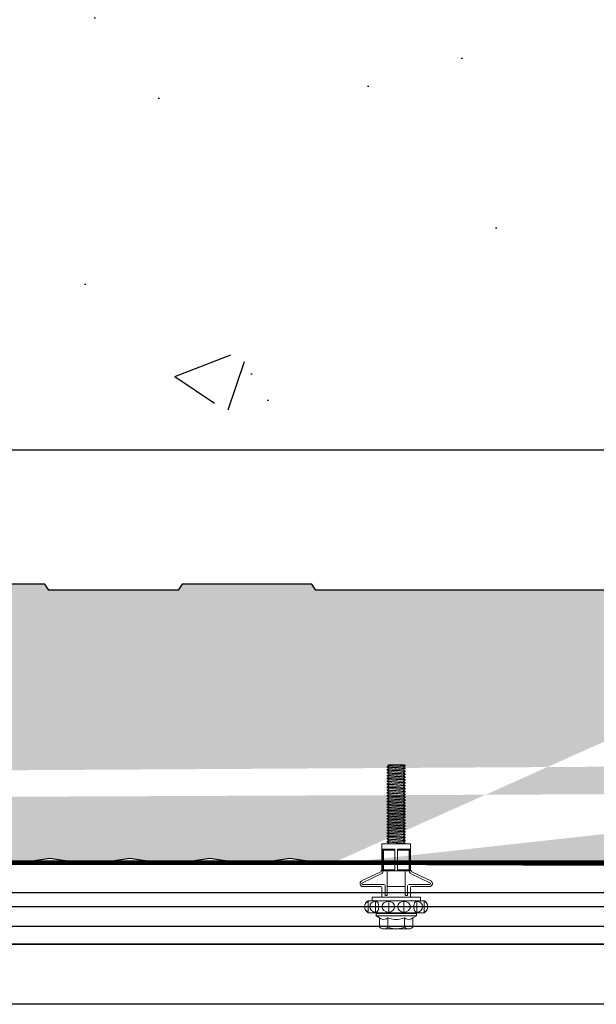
# Model space of a CAD drawing. Header units: millimetres. Extents: x -312551 to 250764, y -35891 to 59426.
# Tile 58 of 256: x -235529 to -235385, y 5856 to 6102. Entities that reach past the tile are written whole.
import ezdxf

# ---------------------------------------------------------------- set-up
doc = ezdxf.new("R2010")
doc.units = ezdxf.units.MM
doc.header["$LTSCALE"] = 2.5
doc.linetypes.add('HIDDEN', pattern=[0.375, 0.25, -0.125])
doc.layers.add('Rails', color=1, linetype='Continuous')

# ---------------------------------------------------------------- blocks, each defined once
blk = doc.blocks.new('KP Tile fastener')
at = {"layer": 'Rails', "color": 7, "linetype": 'Continuous', "lineweight": 0}
for p, q in [((-3.24, 7.64), (-3.59, 7.37)), ((-3.18, 7.63), (-3.5, 7.37)), ((-2.83, 7.81), (-3.24, 7.64)), ((-2.8, 7.8), (-3.18, 7.63)), ((-2.39, 7.87), (-2.83, 7.81)), ((-2.39, 7.86), (-2.8, 7.8)), ((-1.94, 7.82), (-2.39, 7.87)), ((-1.97, 7.8), (-2.39, 7.86)), ((-1.59, 7.63), (-1.97, 7.8)), ((-1.53, 7.65), (-1.94, 7.82)), ((-1.27, 7.37), (-1.59, 7.63)), ((-1.18, 7.38), (-1.53, 7.65)), ((2.63, 3.85), (2.63, 8.3)), ((3.13, 3.04), (3.13, 8.33)), ((5.95, 3.6), (3.61, 8.44)), ((6.37, 3.87), (4.05, 8.63)), ((-5.19, 4.16), (-4.68, 5.04)), ((-4.68, 0), (-4.68, 5.04)), ((-4.68, 5.04), (-4.05, 5.04)), ((-4.05, 0), (-4.05, 5.04)), ((-3.59, 7.37), (-3.87, 7.02)), ((-3.87, 0), (-3.87, 7.02)), ((-3.5, 7.37), (-3.73, 7.02)), ((-3.73, 7.02), (-1.04, 7.02)), ((-3.63, 5.7), (-3.73, 5.14)), ((-3.73, 5.14), (-1.04, 5.14)), ((-3.73, 5.14), (-3.63, 4.82)), ((-3.34, 6.17), (-3.63, 5.7)), ((-2.9, 6.49), (-3.34, 6.17)), ((-2.39, 6.6), (-2.9, 6.49)), ((-1.87, 6.49), (-2.39, 6.6)), ((-1.43, 6.17), (-1.87, 6.49)), ((-1.14, 5.7), (-1.43, 6.17)), ((-1.04, 7.02), (-1.27, 7.37)), ((-0.9, 7.02), (-1.18, 7.38)), ((-1.04, 5.14), (-1.14, 5.7)), ((-1.14, 4.82), (-1.04, 5.14)), ((-0.9, 0), (-0.9, 7.02)), ((-0.9, 6.03), (0, 6.03)), ((0, 0), (0, 6.03)), ((0, 0), (0, 6.03)), ((-7.87, 3.5), (-7.92, 3.12)), ((-7.92, 0), (-7.92, 3.12)), ((-7.92, 3.12), (-7.87, 2.73)), ((-7.71, 3.86), (-7.87, 3.5)), ((-7.87, 2.73), (-7.71, 2.38)), ((-7.47, 4.16), (-7.71, 3.86)), ((-7.47, 4.16), (-5.19, 4.16)), ((-5.53, 3.49), (-5.58, 3.12)), ((-5.58, 3.12), (-5.53, 2.74)), ((-5.4, 3.85), (-5.53, 3.49)), ((-5.53, 2.74), (-5.4, 2.39)), ((-5.19, 4.15), (-5.4, 3.85)), ((-3.63, 2.53), (-3.73, 1.88)), ((-3.63, 4.82), (-3.34, 4.54)), ((-3.34, 3.07), (-3.63, 2.53)), ((-3.34, 4.54), (-2.39, 4.3)), ((-2.9, 3.44), (-3.34, 3.07)), ((-2.39, 3.57), (-2.9, 3.44)), ((-2.39, 4.3), (-1.43, 4.54)), ((-1.87, 3.44), (-2.39, 3.57)), ((-1.43, 3.07), (-1.87, 3.44)), ((-1.43, 4.54), (-1.14, 4.82)), ((-1.14, 2.53), (-1.43, 3.07)), ((-1.04, 1.88), (-1.14, 2.53)), ((0, 3.6), (2.38, 3.6)), ((0.43, 2.28), (0.43, 2.79)), ((0.43, 2.79), (2.88, 2.79)), ((6.6, 0.36), (6.6, 3.69)), ((6.6, 3.51), (12, 3.51)), ((6.6, 3.33), (12, 3.33)), ((6.6, 3.33), (6.87, 3.2)), ((6.87, 0.36), (6.87, 3.2)), ((6.87, 3.2), (11.73, 3.2)), ((6.95, 3.6), (12, 3.6)), ((11.73, 3.2), (12, 3.33)), ((11.73, 0.36), (11.73, 3.2)), ((12, 0.36), (12, 3.6)), ((12, 3.6), (13.35, 3.6)), ((13.35, 0), (13.35, 3.6)), ((-7.9, 0.43), (-7.92, 0)), ((-7.9, 0.43), (-7.92, 0)), ((-7.9, -0.43), (-7.92, 0)), ((-7.9, -0.43), (-7.92, 0)), ((-7.84, 0.86), (-7.9, 0.43)), ((-7.75, 1.28), (-7.84, 0.86)), ((-7.62, 1.69), (-7.75, 1.28)), ((-7.71, 2.38), (-7.47, 2.08)), ((-7.47, 2.08), (-7.62, 1.69)), ((-7.47, 2.08), (-5.19, 2.08)), ((-5.56, 0.42), (-5.58, 0)), ((-5.56, 0.42), (-5.58, 0)), ((-5.56, -0.42), (-5.58, 0)), ((-5.56, -0.42), (-5.58, 0)), ((-5.52, 0.85), (-5.56, 0.42)), ((-5.44, 1.28), (-5.52, 0.85)), ((-5.33, 1.69), (-5.44, 1.28)), ((-5.4, 2.39), (-5.19, 2.08)), ((-5.2, 2.08), (-5.33, 1.69)), ((-4.68, 0), (-4.68, -5.04)), ((-4.05, 2.09), (-3.87, 2.09)), ((-4.05, 0), (-4.05, -5.04)), ((-3.73, 1.88), (-1.04, 1.88)), ((-3.73, 1.88), (-3.63, 1.32)), ((-3.63, 1.32), (-3.34, 0.85)), ((-3.34, 0.85), (-2.9, 0.53)), ((-2.9, 0.53), (-2.39, 0.42)), ((-2.9, 0.53), (-2.39, 0.42)), ((-2.39, 0.42), (-1.87, 0.53)), ((-2.39, 0.42), (-1.87, 0.53)), ((-1.87, 0.53), (-1.43, 0.85)), ((-1.43, 0.85), (-1.14, 1.32)), ((-1.14, 1.32), (-1.04, 1.88)), ((0, 0), (0, -6.03)), ((0, 0), (0, -6.03)), ((0.43, 2.28), (6.6, 2.28)), ((2.63, 2.28), (2.63, -2.28)), ((6.6, 0.36), (12, 0.36)), ((6.6, 0.36), (6.6, -3.69)), ((13.35, 2.2), (13.38, 2.25)), ((13.35, 0), (13.35, -3.6)), ((13.38, 2.25), (13.74, -2.25)), ((13.38, 2.25), (13.53, 2.25)), ((13.53, 2.25), (13.89, -2.25)), ((13.53, 2.25), (13.77, 1.84)), ((13.77, 1.84), (13.78, 1.82)), ((13.78, 1.82), (13.8, 1.81)), ((13.8, 1.81), (13.81, 1.81)), ((13.81, 1.81), (13.83, 1.81)), ((13.82, 1.81), (14.17, -1.81)), ((13.83, 1.81), (13.85, 1.82)), ((13.85, 1.82), (13.86, 1.84)), ((13.86, 1.84), (14.1, 2.25)), ((14.1, 2.25), (14.46, -2.25)), ((14.1, 2.25), (14.25, 2.25)), ((14.25, 2.25), (14.61, -2.25)), ((14.25, 2.25), (14.49, 1.84)), ((14.49, 1.84), (14.5, 1.82)), ((14.5, 1.82), (14.52, 1.81)), ((14.52, 1.81), (14.53, 1.81)), ((14.53, 1.81), (14.55, 1.81)), ((14.54, 1.81), (14.89, -1.81)), ((14.55, 1.81), (14.57, 1.82)), ((14.57, 1.82), (14.58, 1.84)), ((14.58, 1.84), (14.82, 2.25)), ((14.82, 2.25), (15.18, -2.25)), ((14.82, 2.25), (14.97, 2.25)), ((14.97, 2.25), (15.33, -2.25)), ((14.97, 2.25), (15.21, 1.84)), ((15.21, 1.84), (15.22, 1.82)), ((15.22, 1.82), (15.24, 1.81)), ((15.24, 1.81), (15.25, 1.81)), ((15.25, 1.81), (15.27, 1.81)), ((15.26, 1.81), (15.61, -1.81)), ((15.27, 1.81), (15.29, 1.82)), ((15.29, 1.82), (15.3, 1.84)), ((15.3, 1.84), (15.54, 2.25)), ((15.54, 2.25), (15.9, -2.25)), ((15.54, 2.25), (15.69, 2.25)), ((15.69, 2.25), (16.05, -2.25)), ((15.69, 2.25), (15.93, 1.84)), ((15.93, 1.84), (15.94, 1.82)), ((15.94, 1.82), (15.96, 1.81)), ((15.96, 1.81), (15.97, 1.81)), ((15.97, 1.81), (15.99, 1.81)), ((15.98, 1.81), (16.33, -1.81)), ((15.99, 1.81), (16.01, 1.82)), ((16.01, 1.82), (16.02, 1.84)), ((16.02, 1.84), (16.26, 2.25)), ((16.26, 2.25), (16.62, -2.25)), ((16.26, 2.25), (16.41, 2.25)), ((16.41, 2.25), (16.77, -2.25)), ((16.41, 2.25), (16.65, 1.84)), ((16.65, 1.84), (16.66, 1.82)), ((16.66, 1.82), (16.68, 1.81)), ((16.68, 1.81), (16.69, 1.81)), ((16.69, 1.81), (16.71, 1.81)), ((16.7, 1.81), (17.05, -1.81)), ((16.71, 1.81), (16.73, 1.82)), ((16.73, 1.82), (16.74, 1.84)), ((16.74, 1.84), (16.98, 2.25)), ((16.98, 2.25), (17.34, -2.25)), ((16.98, 2.25), (17.13, 2.25)), ((17.13, 2.25), (17.49, -2.25)), ((17.13, 2.25), (17.37, 1.84)), ((17.37, 1.84), (17.38, 1.82)), ((17.38, 1.82), (17.4, 1.81)), ((17.4, 1.81), (17.41, 1.81)), ((17.41, 1.81), (17.43, 1.81)), ((17.42, 1.81), (17.77, -1.81)), ((17.43, 1.81), (17.45, 1.82)), ((17.45, 1.82), (17.46, 1.84)), ((17.46, 1.84), (17.7, 2.25)), ((17.7, 2.25), (18.06, -2.25)), ((17.7, 2.25), (17.85, 2.25)), ((17.85, 2.25), (18.21, -2.25)), ((17.85, 2.25), (18.09, 1.84)), ((18.09, 1.84), (18.1, 1.82)), ((18.1, 1.82), (18.12, 1.81)), ((18.12, 1.81), (18.13, 1.81)), ((18.13, 1.81), (18.15, 1.81)), ((18.14, 1.81), (18.49, -1.81)), ((18.15, 1.81), (18.17, 1.82)), ((18.17, 1.82), (18.18, 1.84)), ((18.18, 1.84), (18.42, 2.25)), ((18.42, 2.25), (18.78, -2.25)), ((18.42, 2.25), (18.57, 2.25)), ((18.57, 2.25), (18.93, -2.25)), ((18.57, 2.25), (18.81, 1.84)), ((18.81, 1.84), (18.82, 1.82)), ((18.82, 1.82), (18.84, 1.81)), ((18.84, 1.81), (18.85, 1.81)), ((18.85, 1.81), (18.87, 1.81)), ((18.86, 1.81), (19.21, -1.81)), ((18.87, 1.81), (18.89, 1.82)), ((18.89, 1.82), (18.9, 1.84)), ((18.9, 1.84), (19.14, 2.25)), ((19.14, 2.25), (19.5, -2.25)), ((19.14, 2.25), (19.29, 2.25)), ((19.29, 2.25), (19.65, -2.25)), ((19.29, 2.25), (19.53, 1.84)), ((19.53, 1.84), (19.54, 1.82)), ((19.54, 1.82), (19.56, 1.81)), ((19.56, 1.81), (19.57, 1.81)), ((19.57, 1.81), (19.59, 1.81)), ((19.58, 1.81), (19.93, -1.81)), ((19.59, 1.81), (19.61, 1.82)), ((19.61, 1.82), (19.62, 1.84)), ((19.62, 1.84), (19.86, 2.25)), ((19.86, 2.25), (20.22, -2.25)), ((19.86, 2.25), (20.01, 2.25)), ((20.01, 2.25), (20.37, -2.25)), ((20.01, 2.25), (20.25, 1.84)), ((20.25, 1.84), (20.26, 1.82)), ((20.26, 1.82), (20.28, 1.81)), ((20.28, 1.81), (20.29, 1.81)), ((20.29, 1.81), (20.31, 1.81)), ((20.3, 1.81), (20.65, -1.81)), ((20.31, 1.81), (20.33, 1.82)), ((20.33, 1.82), (20.34, 1.84)), ((20.34, 1.84), (20.58, 2.25)), ((20.58, 2.25), (20.94, -2.25)), ((20.58, 2.25), (20.73, 2.25)), ((20.73, 2.25), (21.09, -2.25)), ((20.73, 2.25), (20.97, 1.84)), ((20.97, 1.84), (20.98, 1.82)), ((20.98, 1.82), (21, 1.81)), ((21, 1.81), (21.01, 1.81)), ((21.01, 1.81), (21.03, 1.81)), ((21.02, 1.81), (21.37, -1.81)), ((21.03, 1.81), (21.05, 1.82)), ((21.05, 1.82), (21.06, 1.84)), ((21.06, 1.84), (21.3, 2.25)), ((21.3, 2.25), (21.66, -2.25)), ((21.3, 2.25), (21.45, 2.25)), ((21.45, 2.25), (21.81, -2.25)), ((21.45, 2.25), (21.69, 1.84)), ((21.69, 1.84), (21.7, 1.82)), ((21.7, 1.82), (21.72, 1.81)), ((21.72, 1.81), (21.73, 1.81)), ((21.73, 1.81), (21.75, 1.81)), ((21.74, 1.81), (22.09, -1.81)), ((21.75, 1.81), (21.77, 1.82)), ((21.77, 1.82), (21.78, 1.84)), ((21.78, 1.84), (22.02, 2.25)), ((22.02, 2.25), (22.38, -2.25)), ((22.02, 2.25), (22.17, 2.25)), ((22.17, 2.25), (22.53, -2.25)), ((22.17, 2.25), (22.41, 1.84)), ((22.41, 1.84), (22.42, 1.82)), ((22.42, 1.82), (22.44, 1.81)), ((22.44, 1.81), (22.45, 1.81)), ((22.45, 1.81), (22.47, 1.81)), ((22.46, 1.81), (22.81, -1.81)), ((22.47, 1.81), (22.49, 1.82)), ((22.49, 1.82), (22.5, 1.84)), ((22.5, 1.84), (22.74, 2.25)), ((22.74, 2.25), (23.1, -2.25)), ((22.74, 2.25), (22.89, 2.25)), ((22.89, 2.25), (23.25, -2.25)), ((22.89, 2.25), (23.13, 1.84)), ((23.13, 1.84), (23.14, 1.82)), ((23.14, 1.82), (23.16, 1.81)), ((23.16, 1.81), (23.17, 1.81)), ((23.17, 1.81), (23.19, 1.81)), ((23.18, 1.81), (23.53, -1.81)), ((23.19, 1.81), (23.21, 1.82)), ((23.21, 1.82), (23.22, 1.84)), ((23.22, 1.84), (23.46, 2.25)), ((23.46, 2.25), (23.82, -2.25)), ((23.46, 2.25), (23.61, 2.25)), ((23.61, 2.25), (23.97, -2.25)), ((23.61, 2.25), (23.85, 1.84)), ((23.85, 1.84), (23.86, 1.82)), ((23.86, 1.82), (23.88, 1.81)), ((23.88, 1.81), (23.89, 1.81)), ((23.89, 1.81), (23.91, 1.81)), ((23.9, 1.81), (24.25, -1.81)), ((23.91, 1.81), (23.93, 1.82)), ((23.93, 1.82), (23.94, 1.84)), ((23.94, 1.84), (24.18, 2.25)), ((24.18, 2.25), (24.54, -2.25)), ((24.18, 2.25), (24.33, 2.25)), ((24.33, 2.25), (24.69, -2.25)), ((24.33, 2.25), (24.57, 1.84)), ((24.57, 1.84), (24.58, 1.82)), ((24.58, 1.82), (24.6, 1.81)), ((24.6, 1.81), (24.61, 1.81)), ((24.61, 1.81), (24.63, 1.81)), ((24.62, 1.81), (24.97, -1.81)), ((24.63, 1.81), (24.65, 1.82)), ((24.65, 1.82), (24.66, 1.84)), ((24.66, 1.84), (24.9, 2.25)), ((24.9, 2.25), (25.26, -2.25)), ((24.9, 2.25), (25.05, 2.25)), ((25.05, 2.25), (25.41, -2.25)), ((25.05, 2.25), (25.29, 1.84)), ((25.29, 1.84), (25.3, 1.82)), ((25.3, 1.82), (25.32, 1.81)), ((25.32, 1.81), (25.33, 1.81)), ((25.33, 1.81), (25.35, 1.81)), ((25.34, 1.81), (25.69, -1.81)), ((25.35, 1.81), (25.37, 1.82)), ((25.37, 1.82), (25.38, 1.84)), ((25.38, 1.84), (25.62, 2.25)), ((25.62, 2.25), (25.98, -2.25)), ((25.62, 2.25), (25.77, 2.25)), ((25.77, 2.25), (26.13, -2.25)), ((25.77, 2.25), (26.01, 1.84)), ((26.01, 1.84), (26.02, 1.82)), ((26.02, 1.82), (26.04, 1.81)), ((26.04, 1.81), (26.05, 1.81)), ((26.05, 1.81), (26.07, 1.81)), ((26.06, 1.81), (26.41, -1.81)), ((26.07, 1.81), (26.09, 1.82)), ((26.09, 1.82), (26.1, 1.84)), ((26.1, 1.84), (26.34, 2.25)), ((26.34, 2.25), (26.7, -2.25)), ((26.34, 2.25), (26.49, 2.25)), ((26.49, 2.25), (26.85, -2.25)), ((26.49, 2.25), (26.73, 1.84)), ((26.73, 1.84), (26.74, 1.82)), ((26.74, 1.82), (26.76, 1.81)), ((26.76, 1.81), (26.77, 1.81)), ((26.77, 1.81), (26.79, 1.81)), ((26.78, 1.81), (27.13, -1.81)), ((26.79, 1.81), (26.81, 1.82)), ((26.81, 1.82), (26.82, 1.84)), ((26.82, 1.84), (27.06, 2.25)), ((27.06, 2.25), (27.42, -2.25)), ((27.06, 2.25), (27.21, 2.25)), ((27.21, 2.25), (27.57, -2.25)), ((27.21, 2.25), (27.45, 1.84)), ((27.45, 1.84), (27.46, 1.82)), ((27.46, 1.82), (27.48, 1.81)), ((27.48, 1.81), (27.49, 1.81)), ((27.49, 1.81), (27.51, 1.81)), ((27.5, 1.81), (27.85, -1.81)), ((27.51, 1.81), (27.53, 1.82)), ((27.53, 1.82), (27.54, 1.84)), ((27.54, 1.84), (27.78, 2.25)), ((27.78, 2.25), (28.14, -2.25)), ((27.78, 2.25), (27.93, 2.25)), ((27.93, 2.25), (28.29, -2.25)), ((27.93, 2.25), (28.17, 1.84)), ((28.17, 1.84), (28.18, 1.82)), ((28.18, 1.82), (28.2, 1.81)), ((28.2, 1.81), (28.21, 1.81)), ((28.21, 1.81), (28.23, 1.81)), ((28.22, 1.81), (28.57, -1.81)), ((28.23, 1.81), (28.25, 1.82)), ((28.25, 1.82), (28.26, 1.84)), ((28.26, 1.84), (28.5, 2.25)), ((28.5, 2.25), (28.86, -2.25)), ((28.5, 2.25), (28.65, 2.25)), ((28.65, 2.25), (29.01, -2.25)), ((28.65, 2.25), (28.89, 1.84)), ((28.89, 1.84), (28.9, 1.82)), ((28.9, 1.82), (28.92, 1.81)), ((28.92, 1.81), (28.93, 1.81)), ((28.93, 1.81), (28.95, 1.81)), ((28.94, 1.81), (29.29, -1.81)), ((28.95, 1.81), (28.97, 1.82)), ((28.97, 1.82), (28.98, 1.84)), ((28.98, 1.84), (29.22, 2.25)), ((29.22, 2.25), (29.58, -2.25)), ((29.22, 2.25), (29.37, 2.25)), ((29.37, 2.25), (29.73, -2.25)), ((29.37, 2.25), (29.61, 1.84)), ((29.61, 1.84), (29.62, 1.82)), ((29.62, 1.82), (29.64, 1.81)), ((29.64, 1.81), (29.65, 1.81)), ((29.65, 1.81), (29.67, 1.81)), ((29.66, 1.81), (30.01, -1.81)), ((29.67, 1.81), (29.69, 1.82)), ((29.69, 1.82), (29.7, 1.84)), ((29.7, 1.84), (29.94, 2.25)), ((29.94, 2.25), (30.09, 2.25)), ((29.94, 2.25), (30.3, -2.25)), ((30.09, 2.25), (30.33, 1.84)), ((30.09, 2.25), (30.45, -2.25)), ((30.33, 1.84), (30.34, 1.82)), ((30.34, 1.82), (30.36, 1.81)), ((30.36, 1.81), (30.37, 1.81)), ((30.37, 1.81), (30.39, 1.81)), ((30.38, 1.81), (30.73, -1.81)), ((30.39, 1.81), (30.41, 1.82)), ((30.41, 1.82), (30.42, 1.84)), ((30.42, 1.84), (30.66, 2.25)), ((30.66, 2.25), (30.81, 2.25)), ((30.66, 2.25), (31.02, -2.25)), ((30.81, 2.25), (31.05, 1.84)), ((30.81, 2.25), (31.17, -2.25)), ((31.05, 1.84), (31.06, 1.82)), ((31.06, 1.82), (31.08, 1.81)), ((31.08, 1.81), (31.09, 1.81)), ((31.09, 1.81), (31.11, 1.81)), ((31.1, 1.81), (31.45, -1.81)), ((31.11, 1.81), (31.13, 1.82)), ((31.13, 1.82), (31.14, 1.84)), ((31.14, 1.84), (31.38, 2.25)), ((31.38, 2.25), (31.53, 2.25)), ((31.38, 2.25), (31.74, -2.25)), ((31.53, 2.25), (31.77, 1.84)), ((31.53, 2.25), (31.89, -2.25)), ((31.77, 1.84), (31.78, 1.82)), ((31.78, 1.82), (31.8, 1.81)), ((31.8, 1.81), (31.81, 1.81)), ((31.81, 1.81), (31.83, 1.81)), ((31.82, 1.81), (32.17, -1.81)), ((31.83, 1.81), (31.85, 1.82)), ((31.85, 1.82), (31.86, 1.84)), ((31.86, 1.84), (32.1, 2.25)), ((32.1, 2.25), (32.25, 2.25)), ((32.1, 2.25), (32.46, -2.25)), ((32.25, 2.25), (32.49, 1.84)), ((32.25, 2.25), (32.61, -2.25)), ((32.49, 1.84), (32.5, 1.82)), ((32.5, 1.82), (32.52, 1.81)), ((32.52, 1.81), (32.53, 1.81)), ((32.53, 1.81), (32.55, 1.81)), ((32.54, 1.81), (32.89, -1.81)), ((32.55, 1.81), (32.57, 1.82)), ((32.57, 1.82), (32.58, 1.84)), ((32.58, 1.84), (32.82, 2.25)), ((32.82, 2.25), (32.97, 2.25)), ((32.82, 2.25), (33.1, -1.25)), ((32.97, 2.25), (33.1, 2.02)), ((32.97, 2.25), (33.1, 0.61)), ((33.1, -2.11), (33.1, 2.02)), ((-7.92, 0), (-7.92, -3.12)), ((-7.84, -0.86), (-7.9, -0.43)), ((-7.84, -0.86), (-7.9, -0.43)), ((-7.87, -2.73), (-7.71, -2.38)), ((-7.75, -1.28), (-7.84, -0.86)), ((-7.62, -1.69), (-7.75, -1.28)), ((-7.71, -2.38), (-7.47, -2.08)), ((-7.47, -2.08), (-7.62, -1.69)), ((-7.47, -2.08), (-5.19, -2.08)), ((-5.52, -0.85), (-5.56, -0.42)), ((-5.52, -0.85), (-5.56, -0.42)), ((-5.53, -2.74), (-5.4, -2.39)), ((-5.44, -1.28), (-5.52, -0.85)), ((-5.33, -1.69), (-5.44, -1.28)), ((-5.4, -2.39), (-5.19, -2.08)), ((-5.2, -2.08), (-5.33, -1.69)), ((-4.05, -2.09), (-3.87, -2.09)), ((-3.87, 0), (-3.87, -7.02)), ((-3.73, -1.88), (-3.63, -1.32)), ((-3.63, -2.53), (-3.73, -1.88)), ((-3.73, -1.88), (-1.04, -1.88)), ((-3.63, -1.32), (-3.34, -0.85)), ((-3.34, -0.85), (-2.9, -0.53)), ((-3.34, -0.85), (-2.9, -0.53)), ((-2.9, -0.53), (-2.39, -0.42)), ((-2.9, -0.53), (-2.39, -0.42)), ((-2.39, -0.42), (-1.87, -0.53)), ((-2.39, -0.42), (-1.87, -0.53)), ((-1.87, -0.53), (-1.43, -0.85)), ((-1.87, -0.53), (-1.43, -0.85)), ((-1.43, -0.85), (-1.14, -1.32)), ((-1.14, -1.32), (-1.04, -1.88)), ((-1.04, -1.88), (-1.14, -2.53)), ((-0.9, 0), (-0.9, -7.02)), ((0.43, -2.28), (0.43, -2.79)), ((0.43, -2.28), (6.6, -2.28)), ((6.6, -0.36), (12, -0.36)), ((6.87, -0.36), (6.87, -3.2)), ((11.73, -0.36), (11.73, -3.2)), ((12, -0.36), (12, -3.6)), ((13.35, -0.78), (13.45, -1.81)), ((13.35, -1.94), (13.41, -1.84)), ((13.42, -1.82), (13.41, -1.84)), ((13.44, -1.81), (13.42, -1.82)), ((13.45, -1.81), (13.44, -1.81)), ((13.47, -1.81), (13.45, -1.81)), ((13.49, -1.82), (13.47, -1.81)), ((13.5, -1.84), (13.49, -1.82)), ((13.5, -1.84), (13.74, -2.25)), ((13.74, -2.25), (13.89, -2.25)), ((13.89, -2.25), (14.13, -1.84)), ((14.14, -1.82), (14.13, -1.84)), ((14.16, -1.81), (14.14, -1.82)), ((14.17, -1.81), (14.16, -1.81)), ((14.19, -1.81), (14.17, -1.81)), ((14.21, -1.82), (14.19, -1.81)), ((14.22, -1.84), (14.21, -1.82)), ((14.22, -1.84), (14.46, -2.25)), ((14.46, -2.25), (14.61, -2.25)), ((14.61, -2.25), (14.85, -1.84)), ((14.86, -1.82), (14.85, -1.84)), ((14.88, -1.81), (14.86, -1.82)), ((14.89, -1.81), (14.88, -1.81)), ((14.91, -1.81), (14.89, -1.81)), ((14.93, -1.82), (14.91, -1.81)), ((14.94, -1.84), (14.93, -1.82)), ((14.94, -1.84), (15.18, -2.25)), ((15.18, -2.25), (15.33, -2.25)), ((15.33, -2.25), (15.57, -1.84)), ((15.58, -1.82), (15.57, -1.84)), ((15.6, -1.81), (15.58, -1.82)), ((15.61, -1.81), (15.6, -1.81)), ((15.63, -1.81), (15.61, -1.81)), ((15.65, -1.82), (15.63, -1.81)), ((15.66, -1.84), (15.65, -1.82)), ((15.66, -1.84), (15.9, -2.25)), ((15.9, -2.25), (16.05, -2.25)), ((16.05, -2.25), (16.29, -1.84)), ((16.3, -1.82), (16.29, -1.84)), ((16.32, -1.81), (16.3, -1.82)), ((16.33, -1.81), (16.32, -1.81)), ((16.35, -1.81), (16.33, -1.81)), ((16.37, -1.82), (16.35, -1.81)), ((16.38, -1.84), (16.37, -1.82)), ((16.38, -1.84), (16.62, -2.25)), ((16.62, -2.25), (16.77, -2.25)), ((16.77, -2.25), (17.01, -1.84)), ((17.02, -1.82), (17.01, -1.84)), ((17.04, -1.81), (17.02, -1.82)), ((17.05, -1.81), (17.04, -1.81)), ((17.07, -1.81), (17.05, -1.81)), ((17.09, -1.82), (17.07, -1.81)), ((17.1, -1.84), (17.09, -1.82)), ((17.1, -1.84), (17.34, -2.25)), ((17.34, -2.25), (17.49, -2.25)), ((17.49, -2.25), (17.73, -1.84)), ((17.74, -1.82), (17.73, -1.84)), ((17.76, -1.81), (17.74, -1.82)), ((17.77, -1.81), (17.76, -1.81)), ((17.79, -1.81), (17.77, -1.81)), ((17.81, -1.82), (17.79, -1.81)), ((17.82, -1.84), (17.81, -1.82)), ((17.82, -1.84), (18.06, -2.25)), ((18.06, -2.25), (18.21, -2.25)), ((18.21, -2.25), (18.45, -1.84)), ((18.46, -1.82), (18.45, -1.84)), ((18.48, -1.81), (18.46, -1.82)), ((18.49, -1.81), (18.48, -1.81)), ((18.51, -1.81), (18.49, -1.81)), ((18.53, -1.82), (18.51, -1.81)), ((18.54, -1.84), (18.53, -1.82)), ((18.54, -1.84), (18.78, -2.25)), ((18.78, -2.25), (18.93, -2.25)), ((18.93, -2.25), (19.17, -1.84)), ((19.18, -1.82), (19.17, -1.84)), ((19.2, -1.81), (19.18, -1.82)), ((19.21, -1.81), (19.2, -1.81)), ((19.23, -1.81), (19.21, -1.81)), ((19.25, -1.82), (19.23, -1.81)), ((19.26, -1.84), (19.25, -1.82)), ((19.26, -1.84), (19.5, -2.25)), ((19.5, -2.25), (19.65, -2.25)), ((19.65, -2.25), (19.89, -1.84)), ((19.9, -1.82), (19.89, -1.84)), ((19.92, -1.81), (19.9, -1.82)), ((19.93, -1.81), (19.92, -1.81)), ((19.95, -1.81), (19.93, -1.81)), ((19.97, -1.82), (19.95, -1.81)), ((19.98, -1.84), (19.97, -1.82)), ((19.98, -1.84), (20.22, -2.25)), ((20.22, -2.25), (20.37, -2.25)), ((20.37, -2.25), (20.61, -1.84)), ((20.62, -1.82), (20.61, -1.84)), ((20.64, -1.81), (20.62, -1.82)), ((20.65, -1.81), (20.64, -1.81)), ((20.67, -1.81), (20.65, -1.81)), ((20.69, -1.82), (20.67, -1.81)), ((20.7, -1.84), (20.69, -1.82)), ((20.7, -1.84), (20.94, -2.25)), ((20.94, -2.25), (21.09, -2.25)), ((21.09, -2.25), (21.33, -1.84)), ((21.34, -1.82), (21.33, -1.84)), ((21.36, -1.81), (21.34, -1.82)), ((21.37, -1.81), (21.36, -1.81)), ((21.39, -1.81), (21.37, -1.81)), ((21.41, -1.82), (21.39, -1.81)), ((21.42, -1.84), (21.41, -1.82)), ((21.42, -1.84), (21.66, -2.25)), ((21.66, -2.25), (21.81, -2.25)), ((21.81, -2.25), (22.05, -1.84)), ((22.06, -1.82), (22.05, -1.84)), ((22.08, -1.81), (22.06, -1.82)), ((22.09, -1.81), (22.08, -1.81)), ((22.11, -1.81), (22.09, -1.81)), ((22.13, -1.82), (22.11, -1.81)), ((22.14, -1.84), (22.13, -1.82)), ((22.14, -1.84), (22.38, -2.25)), ((22.38, -2.25), (22.53, -2.25)), ((22.53, -2.25), (22.77, -1.84)), ((22.78, -1.82), (22.77, -1.84)), ((22.8, -1.81), (22.78, -1.82)), ((22.81, -1.81), (22.8, -1.81)), ((22.83, -1.81), (22.81, -1.81)), ((22.85, -1.82), (22.83, -1.81)), ((22.86, -1.84), (22.85, -1.82)), ((22.86, -1.84), (23.1, -2.25)), ((23.1, -2.25), (23.25, -2.25)), ((23.25, -2.25), (23.49, -1.84)), ((23.5, -1.82), (23.49, -1.84)), ((23.52, -1.81), (23.5, -1.82)), ((23.53, -1.81), (23.52, -1.81)), ((23.55, -1.81), (23.53, -1.81)), ((23.57, -1.82), (23.55, -1.81)), ((23.58, -1.84), (23.57, -1.82)), ((23.58, -1.84), (23.82, -2.25)), ((23.82, -2.25), (23.97, -2.25)), ((23.97, -2.25), (24.21, -1.84)), ((24.22, -1.82), (24.21, -1.84)), ((24.24, -1.81), (24.22, -1.82)), ((24.25, -1.81), (24.24, -1.81)), ((24.27, -1.81), (24.25, -1.81)), ((24.29, -1.82), (24.27, -1.81)), ((24.3, -1.84), (24.29, -1.82)), ((24.3, -1.84), (24.54, -2.25)), ((24.54, -2.25), (24.69, -2.25)), ((24.69, -2.25), (24.93, -1.84)), ((24.94, -1.82), (24.93, -1.84)), ((24.96, -1.81), (24.94, -1.82)), ((24.97, -1.81), (24.96, -1.81)), ((24.99, -1.81), (24.97, -1.81)), ((25.01, -1.82), (24.99, -1.81)), ((25.02, -1.84), (25.01, -1.82)), ((25.02, -1.84), (25.26, -2.25)), ((25.26, -2.25), (25.41, -2.25)), ((25.41, -2.25), (25.65, -1.84)), ((25.66, -1.82), (25.65, -1.84)), ((25.68, -1.81), (25.66, -1.82)), ((25.69, -1.81), (25.68, -1.81)), ((25.71, -1.81), (25.69, -1.81)), ((25.73, -1.82), (25.71, -1.81)), ((25.74, -1.84), (25.73, -1.82)), ((25.74, -1.84), (25.98, -2.25)), ((25.98, -2.25), (26.13, -2.25)), ((26.13, -2.25), (26.37, -1.84)), ((26.38, -1.82), (26.37, -1.84)), ((26.4, -1.81), (26.38, -1.82)), ((26.41, -1.81), (26.4, -1.81)), ((26.43, -1.81), (26.41, -1.81)), ((26.45, -1.82), (26.43, -1.81)), ((26.46, -1.84), (26.45, -1.82)), ((26.46, -1.84), (26.7, -2.25)), ((26.7, -2.25), (26.85, -2.25)), ((26.85, -2.25), (27.09, -1.84)), ((27.1, -1.82), (27.09, -1.84)), ((27.12, -1.81), (27.1, -1.82)), ((27.13, -1.81), (27.12, -1.81)), ((27.15, -1.81), (27.13, -1.81)), ((27.17, -1.82), (27.15, -1.81)), ((27.18, -1.84), (27.17, -1.82)), ((27.18, -1.84), (27.42, -2.25)), ((27.42, -2.25), (27.57, -2.25)), ((27.57, -2.25), (27.81, -1.84)), ((27.82, -1.82), (27.81, -1.84)), ((27.84, -1.81), (27.82, -1.82)), ((27.85, -1.81), (27.84, -1.81)), ((27.87, -1.81), (27.85, -1.81)), ((27.89, -1.82), (27.87, -1.81)), ((27.9, -1.84), (27.89, -1.82)), ((27.9, -1.84), (28.14, -2.25)), ((28.14, -2.25), (28.29, -2.25)), ((28.29, -2.25), (28.53, -1.84)), ((28.54, -1.82), (28.53, -1.84)), ((28.56, -1.81), (28.54, -1.82)), ((28.57, -1.81), (28.56, -1.81)), ((28.59, -1.81), (28.57, -1.81)), ((28.61, -1.82), (28.59, -1.81)), ((28.62, -1.84), (28.61, -1.82)), ((28.62, -1.84), (28.86, -2.25)), ((28.86, -2.25), (29.01, -2.25)), ((29.01, -2.25), (29.25, -1.84)), ((29.26, -1.82), (29.25, -1.84)), ((29.28, -1.81), (29.26, -1.82)), ((29.29, -1.81), (29.28, -1.81)), ((29.31, -1.81), (29.29, -1.81)), ((29.33, -1.82), (29.31, -1.81)), ((29.34, -1.84), (29.33, -1.82)), ((29.34, -1.84), (29.58, -2.25)), ((29.58, -2.25), (29.73, -2.25)), ((29.73, -2.25), (29.97, -1.84)), ((29.98, -1.82), (29.97, -1.84)), ((30, -1.81), (29.98, -1.82)), ((30.01, -1.81), (30, -1.81)), ((30.03, -1.81), (30.01, -1.81)), ((30.05, -1.82), (30.03, -1.81)), ((30.06, -1.84), (30.05, -1.82)), ((30.06, -1.84), (30.3, -2.25)), ((30.3, -2.25), (30.45, -2.25)), ((30.45, -2.25), (30.69, -1.84)), ((30.7, -1.82), (30.69, -1.84)), ((30.72, -1.81), (30.7, -1.82)), ((30.73, -1.81), (30.72, -1.81)), ((30.75, -1.81), (30.73, -1.81)), ((30.77, -1.82), (30.75, -1.81)), ((30.78, -1.84), (30.77, -1.82)), ((30.78, -1.84), (31.02, -2.25)), ((31.02, -2.25), (31.17, -2.25)), ((31.17, -2.25), (31.41, -1.84)), ((31.42, -1.82), (31.41, -1.84)), ((31.44, -1.81), (31.42, -1.82)), ((31.45, -1.81), (31.44, -1.81)), ((31.47, -1.81), (31.45, -1.81)), ((31.49, -1.82), (31.47, -1.81)), ((31.5, -1.84), (31.49, -1.82)), ((31.5, -1.84), (31.74, -2.25)), ((31.74, -2.25), (31.89, -2.25)), ((31.89, -2.25), (32.13, -1.84)), ((32.14, -1.82), (32.13, -1.84)), ((32.16, -1.81), (32.14, -1.82)), ((32.17, -1.81), (32.16, -1.81)), ((32.19, -1.81), (32.17, -1.81)), ((32.21, -1.82), (32.19, -1.81)), ((32.22, -1.84), (32.21, -1.82)), ((32.22, -1.84), (32.46, -2.25)), ((32.46, -2.25), (32.61, -2.25)), ((32.61, -2.25), (32.85, -1.84)), ((32.86, -1.82), (32.85, -1.84)), ((32.88, -1.81), (32.86, -1.82)), ((32.89, -1.81), (32.88, -1.81)), ((32.91, -1.81), (32.89, -1.81)), ((32.93, -1.82), (32.91, -1.81)), ((32.94, -1.84), (32.93, -1.82)), ((32.94, -1.84), (33.1, -2.11)), ((-7.92, -3.12), (-7.87, -2.73)), ((-7.87, -3.5), (-7.92, -3.12)), ((-7.71, -3.86), (-7.87, -3.5)), ((-7.47, -4.16), (-7.71, -3.86)), ((-7.47, -4.16), (-5.19, -4.16)), ((-5.58, -3.12), (-5.53, -2.74)), ((-5.53, -3.49), (-5.58, -3.12)), ((-5.4, -3.85), (-5.53, -3.49)), ((-5.19, -4.15), (-5.4, -3.85)), ((-5.19, -4.16), (-4.68, -5.04)), ((-3.73, -5.14), (-3.63, -4.82)), ((-3.34, -3.07), (-3.63, -2.53)), ((-3.63, -4.82), (-3.34, -4.54)), ((-2.9, -3.44), (-3.34, -3.07)), ((-3.34, -4.54), (-2.39, -4.3)), ((-2.39, -3.57), (-2.9, -3.44)), ((-1.87, -3.44), (-2.39, -3.57)), ((-2.39, -4.3), (-1.43, -4.54)), ((-1.43, -3.07), (-1.87, -3.44)), ((-1.14, -2.53), (-1.43, -3.07)), ((-1.43, -4.54), (-1.14, -4.82)), ((-1.14, -4.82), (-1.04, -5.14)), ((0, -3.6), (2.38, -3.6)), ((0.43, -2.79), (2.88, -2.79)), ((2.63, -3.85), (2.63, -8.3)), ((3.13, -3.04), (3.13, -8.33)), ((5.95, -3.6), (3.61, -8.44)), ((6.37, -3.87), (4.05, -8.63)), ((6.6, -3.33), (6.87, -3.2)), ((6.6, -3.33), (12, -3.33)), ((6.6, -3.51), (12, -3.51)), ((6.87, -3.2), (11.73, -3.2)), ((6.95, -3.6), (12, -3.6)), ((11.73, -3.2), (12, -3.33)), ((12, -3.6), (13.35, -3.6)), ((-4.68, -5.04), (-4.05, -5.04)), ((-3.59, -7.37), (-3.87, -7.02)), ((-3.63, -5.7), (-3.73, -5.14)), ((-3.73, -5.14), (-1.04, -5.14)), ((-3.5, -7.37), (-3.73, -7.02)), ((-3.73, -7.02), (-1.04, -7.02)), ((-3.34, -6.17), (-3.63, -5.7)), ((-3.24, -7.64), (-3.59, -7.37)), ((-3.18, -7.63), (-3.5, -7.37)), ((-2.9, -6.49), (-3.34, -6.17)), ((-2.39, -6.6), (-2.9, -6.49)), ((-1.87, -6.49), (-2.39, -6.6)), ((-1.43, -6.17), (-1.87, -6.49)), ((-1.27, -7.37), (-1.59, -7.63)), ((-1.18, -7.38), (-1.53, -7.65)), ((-1.14, -5.7), (-1.43, -6.17)), ((-1.04, -7.02), (-1.27, -7.37)), ((-0.9, -7.02), (-1.18, -7.38)), ((-1.04, -5.14), (-1.14, -5.7)), ((-0.9, -6.03), (0, -6.03)), ((-2.83, -7.81), (-3.24, -7.64)), ((-2.8, -7.8), (-3.18, -7.63)), ((-2.39, -7.87), (-2.83, -7.81)), ((-2.39, -7.86), (-2.8, -7.8)), ((-1.97, -7.8), (-2.39, -7.86)), ((-1.94, -7.82), (-2.39, -7.87)), ((-1.59, -7.63), (-1.97, -7.8)), ((-1.53, -7.65), (-1.94, -7.82))]:
    blk.add_line(p, q, dxfattribs=at)
for centre, radius, start, end in [((3.38, 8.3), 0.75, 26.0089, 180), ((3.38, 8.33), 0.25, 25.8375, 180), ((2.38, 3.85), 0.25, 270, 360), ((6.96, 4.37), 1.27, 217.172, 253.6075), ((6.95, 4.35), 0.75, 219.9145, 270), ((2.38, -3.85), 0.25, 0, 90), ((2.88, -3.04), 0.25, 360, 90), ((6.96, -4.37), 1.27, 106.3925, 142.828), ((6.95, -4.35), 0.75, 90, 140.0855), ((3.38, -8.3), 0.75, 180, 333.9911), ((3.38, -8.33), 0.25, 180, 334.1625)]:
    blk.add_arc(centre, radius, start, end, dxfattribs=at)

msp = doc.modelspace()

# ---------------------------------------------------------------- hatches: boundary and pattern name
h = msp.add_hatch()
h.set_pattern_fill('AR-CONC', color=8, scale=20, style=0)
h.set_pattern_definition([(50, (-2317854.86, -4418967.78), (143.4520365, -12.550427), [15, -165]), (355, (-2317854.86, -4418967.78), (-27.7502667, 150.4384267), [12, -132]), (100.4514, (-2317842.9, -4418968.82), (115.7018763, 137.8879084), [12.748038, -140.2284224]), (46.1842, (-2317854.86, -4418927.78), (213.44821, -33.103803), [22.5, -247.5]), (96.6356, (-2317837.07, -4418930.54), (186.932541, 194.823574), [19.122058, -210.3426]), (351.1842, (-2317854.86, -4418927.78), (186.932389, 194.82372), [18, -198]), (21, (-2317834.86, -4418937.78), (119.3814104, -80.523778), [15, -165]), (326, (-2317834.86, -4418937.78), (48.6630664, 145.030009), [12, -132]), (71.4514, (-2317824.91, -4418944.49), (168.0445257, 64.5060993), [12.748038, -140.2284224]), (37.5, (-2317854.86, -4418967.78), (2.43197106, 66.57877077), [0, -130.4, 0, -134, 0, -132.5]), (7.5, (-2317854.86, -4418967.78), (52.6139075, 78.8823424), [0, -76.4, 0, -127.4, 0, -50.5]), (327.5, (-2317899.46, -4418967.78), (106.76448723, -4.51097435), [0, -50, 0, -156, 0, -207]), (317.5, (-2317919.46, -4418967.78), (116.6372339, 20.0209965), [0, -65, 0, -103.6, 0, -147])])
edge = h.paths.add_edge_path()
edge.add_line((-235250.51, 6209.47), (-235710.27, 6209.47))
edge.add_spline(control_points=[(-235710.27, 6209.47), (-235715.02, 6209.43), (-235719.76, 6209.38), (-235724.52, 6209.47)], knot_values=[0, 0, 0, 0, 14.459418, 14.459418, 14.459418, 14.459418], degree=3, periodic=0)
edge.add_line((-235724.52, 6209.47), (-236150.51, 6209.47))
edge.add_line((-236150.51, 6209.47), (-236150.51, 5994.47))
edge.add_line((-236150.51, 5994.47), (-235250.51, 5994.47))
edge.add_line((-235250.51, 5994.47), (-235250.51, 6027.07))
edge.add_line((-235250.51, 6027.07), (-235271.09, 6027.07))
edge.add_line((-235271.09, 6027.07), (-235271.15, 6027.44))
edge.add_line((-235271.15, 6027.44), (-235273.48, 6029.61))
edge.add_line((-235273.48, 6029.61), (-235273.14, 6029.58))
edge.add_line((-235273.14, 6029.58), (-235270.76, 6031.81))
edge.add_line((-235270.76, 6031.81), (-235250.51, 6031.81))
edge.add_line((-235250.51, 6031.81), (-235250.51, 6209.47))
at = {"linetype": 'Continuous'}
h = msp.add_hatch(dxfattribs=at)
h.set_pattern_fill('AR-SAND', color=8, scale=7.5, angle=90, style=0)
h.set_pattern_definition([(127.5, (-255520.434, 10076.736), (-14.451178, -0.47245), [0, -11.4, 0, -12.75, 0, -12.1875]), (97.5, (-255520.434, 10076.736), (-21.166095, 13.273325), [0, -6.15, 0, -10.275, 0, -3.9375]), (57.5, (-255520.434, 10067.511), (-0.042443, 23.356064), [0, -3.75, 0, -13.5, 0, -17.625]), (47.5, (-255520.434, 10067.51), (-6.582567, 22.54595), [0, -1.875, 0, -8.85, 0, -10.125])])
edge = h.paths.add_edge_path(flags=17)
edge.add_arc((-235279.98, 5953.06), 1.29, -90, 78.6901, ccw=False)
edge.add_arc((-235279.98, 5953.06), 1.29, 270, 438.6901)
edge.add_line((-235279.73, 5954.33), (-235289.11, 5956.2))
edge.add_arc((-235289.31, 5955.22), 1, 78.6901, 141.7101)
edge.add_arc((-235291.66, 5957.08), 2, 177.3555, 321.7101, ccw=False)
edge.add_line((-235293.66, 5957.18), (-235293.67, 5957.18))
edge.add_line((-235293.67, 5957.18), (-235293.67, 5959.58))
edge.add_arc((-235295.07, 5959.58), 1.4, 0, 90.0012)
edge = h.paths.add_edge_path(flags=16)
edge.add_arc((-235279.98, 5953.06), 1.29, 270, 438.6901)
edge.add_arc((-235279.98, 5953.06), 1.29, -90, 78.6901, ccw=False)
edge = h.paths.add_edge_path()
edge.add_line((-235295.07, 5960.98), (-235319.96, 5960.98))
edge.add_line((-235319.96, 5960.98), (-235320.97, 5959.47))
edge.add_line((-235320.97, 5959.47), (-235455.29, 5959.47))
edge.add_line((-235455.29, 5959.47), (-235456.29, 5960.97))
edge.add_line((-235456.29, 5960.97), (-235488.63, 5960.97))
edge.add_line((-235488.63, 5960.97), (-235489.63, 5959.47))
edge.add_line((-235489.63, 5959.47), (-235521.96, 5959.47))
edge.add_line((-235521.96, 5959.47), (-235522.96, 5960.97))
edge.add_line((-235522.96, 5960.97), (-235555.29, 5960.97))
edge.add_line((-235555.29, 5960.97), (-235556.29, 5959.47))
edge.add_line((-235556.29, 5959.47), (-235588.63, 5959.47))
edge.add_line((-235588.63, 5959.47), (-235589.63, 5960.97))
edge.add_line((-235589.63, 5960.97), (-235621.96, 5960.97))
edge.add_line((-235621.96, 5960.97), (-235622.96, 5959.47))
edge.add_line((-235622.96, 5959.47), (-235655.29, 5959.47))
edge.add_line((-235655.29, 5959.47), (-235656.29, 5960.97))
edge.add_line((-235656.29, 5960.97), (-235688.62, 5960.97))
edge.add_line((-235688.62, 5960.97), (-235689.62, 5959.47))
edge.add_line((-235689.62, 5959.47), (-239312.82, 5959.47))
edge.add_line((-239312.82, 5959.47), (-239313.82, 5960.97))
edge.add_line((-239313.82, 5960.97), (-239365.84, 5960.97))
edge.add_line((-239365.84, 5960.97), (-239365.84, 5891.56))
edge.add_arc((-235286.26, 5908.97), 3.2, 182.0108, 270)
edge.add_line((-235286.26, 5905.77), (-235275.18, 5905.77))
edge.add_arc((-235275.18, 5908.97), 3.2, 270, 360)
edge.add_line((-235271.98, 5908.97), (-235271.98, 5910.66))
edge.add_arc((-235275.18, 5910.66), 3.2, 0, 85)
edge.add_line((-235274.9, 5913.85), (-235282.45, 5914.51))
edge.add_arc((-235282.23, 5917), 2.5, 199.8071, 265, ccw=False)
edge.add_arc((-235282.23, 5917), 3.2, 199.8071, 265)
edge.add_line((-235282.51, 5913.81), (-235274.96, 5913.15))
edge.add_arc((-235275.18, 5910.66), 2.5, 0, 85, ccw=False)
edge.add_line((-235272.68, 5910.66), (-235272.68, 5908.97))
edge.add_arc((-235275.18, 5908.97), 2.5, -90, 0, ccw=False)
edge.add_line((-235275.18, 5906.47), (-235286.26, 5906.47))
edge.add_arc((-235286.26, 5908.97), 2.5, 182.0108, 270, ccw=False)
edge.add_line((-235451.71, 5890.97), (-235325.04, 5890.57))
edge.add_line((-235324.45, 5890.57), (-235320.77, 5890.57))
edge.add_arc((-235320.77, 5895.77), 5.2, 270, 346.1975)
edge.add_line((-235315.72, 5894.53), (-235312.07, 5909.37))
edge.add_arc((-235309.65, 5908.77), 2.5, 90, 166.1975, ccw=False)
edge.add_line((-235309.65, 5911.27), (-235301.5, 5911.27))
edge.add_arc((-235301.5, 5911.37), 0.1, 270, 324.5766)
edge.add_line((-235301.42, 5911.31), (-235301.06, 5911.81))
edge.add_arc((-235300.98, 5911.76), 0.1, 35.4234, 144.5766, ccw=False)
edge.add_line((-235300.9, 5911.81), (-235300.54, 5911.31))
edge.add_arc((-235300.46, 5911.37), 0.1, 215.4234, 270)
edge.add_line((-235300.46, 5911.27), (-235291.96, 5911.27))
edge.add_arc((-235291.96, 5908.77), 2.5, 2.0108, 90, ccw=False)
edge.add_arc((-235291.96, 5908.77), 3.2, 2.0108, 90, ccw=False)
edge.add_line((-235279.81, 5953.94), (-235289.18, 5955.81))
edge.add_arc((-235279.98, 5953.06), 0.893, 270, 438.6901)
edge.add_line((-235279.12, 5953.17), (-235279.12, 5953.31))
edge.add_line((-235284.98, 5950.77), (-235284.98, 5949.98))
edge.add_line((-235283.58, 5952.17), (-235279.98, 5952.17))
edge.add_arc((-235283.58, 5950.77), 1.4, 90, 180)
edge.add_line((-235285.58, 5949.38), (-235289.58, 5949.38))
edge.add_line((-235285.58, 5948.98), (-235289.58, 5948.98))
edge.add_line((-235289.58, 5948.98), (-235289.58, 5949.38))
edge.add_arc((-235285.58, 5949.98), 0.6, 270, 360)
edge.add_arc((-235285.58, 5949.98), 1, 270, 360)
edge.add_arc((-235289.3, 5955.22), 0.6, 78.6901, 142.099)
edge.add_line((-235279.98, 5951.77), (-235283.58, 5951.77))
edge.add_arc((-235283.58, 5950.77), 1, 90, 180)
edge.add_line((-235284.58, 5950.77), (-235284.58, 5949.98))
edge.add_line((-235284.58, 5949.98), (-235284.58, 5916.15))
edge.add_arc((-235287.59, 5915.07), 3.2, 19.8071, 90)
edge.add_line((-235287.59, 5918.27), (-235289.28, 5918.27))
edge.add_line((-235289.28, 5918.27), (-235294.28, 5918.27))
edge.add_line((-235294.28, 5917.57), (-235289.28, 5917.57))
edge.add_line((-235289.28, 5917.57), (-235287.59, 5917.57))
edge.add_arc((-235287.59, 5915.07), 2.5, 19.8071, 90)
edge.add_line((-239365.84, 5891.56), (-239359.72, 5892.47))
edge.add_line((-239359.72, 5892.47), (-239368.09, 5890.97))
edge.add_line((-239368.09, 5890.97), (-239312.57, 5892.47))
edge.add_line((-239312.57, 5892.47), (-239302.57, 5890.97))
edge.add_line((-239302.57, 5890.97), (-235701.71, 5892.47))
edge.add_line((-235701.71, 5892.47), (-235691.71, 5890.97))
edge.add_line((-235691.71, 5890.97), (-235681.71, 5892.47))
edge.add_line((-235681.71, 5892.47), (-235671.71, 5890.97))
edge.add_line((-235671.71, 5890.97), (-235661.71, 5892.47))
edge.add_line((-235661.71, 5892.47), (-235651.71, 5890.97))
edge.add_line((-235651.71, 5890.97), (-235641.71, 5892.47))
edge.add_line((-235641.71, 5892.47), (-235631.71, 5890.97))
edge.add_line((-235631.71, 5890.97), (-235621.71, 5892.47))
edge.add_line((-235621.71, 5892.47), (-235611.71, 5890.97))
edge.add_line((-235611.71, 5890.97), (-235601.71, 5892.47))
edge.add_line((-235601.71, 5892.47), (-235591.71, 5890.97))
edge.add_line((-235591.71, 5890.97), (-235581.71, 5892.47))
edge.add_line((-235581.71, 5892.47), (-235571.71, 5890.97))
edge.add_line((-235571.71, 5890.97), (-235561.71, 5892.47))
edge.add_line((-235561.71, 5892.47), (-235551.71, 5890.97))
edge.add_line((-235551.71, 5890.97), (-235541.71, 5892.47))
edge.add_line((-235541.71, 5892.47), (-235531.71, 5890.97))
edge.add_line((-235531.71, 5890.97), (-235521.71, 5892.47))
edge.add_line((-235521.71, 5892.47), (-235511.71, 5890.97))
edge.add_line((-235511.71, 5890.97), (-235501.71, 5892.47))
edge.add_line((-235501.71, 5892.47), (-235491.71, 5890.97))
edge.add_line((-235491.71, 5890.97), (-235481.71, 5892.47))
edge.add_line((-235481.71, 5892.47), (-235471.71, 5890.97))
edge.add_line((-235471.71, 5890.97), (-235461.71, 5892.47))
edge.add_line((-235461.71, 5892.47), (-235451.71, 5890.97))

# ---------------------------------------------------------------- linework, layer by layer
at = {"color": 8}
for p, q in [((-242860.51, 5994.47), (-235250.51, 5994.47)), ((-242860.51, 5994.47), (-235250.51, 5994.47)), ((-241860.51, 5994.47), (-235250.51, 5994.47)), ((-235451.71, 5890.97), (-235325.04, 5890.57)), ((-235170.83, 5870.97), (-235747.83, 5870.97)), ((-235155.83, 5855.97), (-235747.83, 5855.97))]:
    msp.add_line(p, q, dxfattribs=at)
at = {"color": 8, "linetype": 'Continuous'}
for p, q in [((-239365.84, 5890.97), (-235185.17, 5890.97)), ((-239365.84, 5883.89), (-235185.17, 5883.89)), ((-239365.84, 5880.4), (-235185.17, 5880.4)), ((-239365.84, 5875.49), (-235185.17, 5875.49))]:
    msp.add_line(p, q, dxfattribs=at)
at = {"color": 8, "linetype": 'HIDDEN', "ltscale": 35, "const_width": 1}
msp.add_lwpolyline([(-235747.83, 6312.47), (-235180.01, 6312.47), (-235180.01, 5891.47), (-239365.84, 5891.47)], dxfattribs=at)
at = {"color": 8}
for points in [[(-235295.07, 5960.98), (-235319.96, 5960.98), (-235320.97, 5959.47), (-235455.29, 5959.47), (-235456.29, 5960.97), (-235488.63, 5960.97), (-235489.63, 5959.47), (-235521.96, 5959.47), (-235522.96, 5960.97), (-235555.29, 5960.97), (-235556.29, 5959.47), (-235588.63, 5959.47), (-235589.63, 5960.97), (-235621.96, 5960.97), (-235622.96, 5959.47), (-235655.29, 5959.47), (-235656.29, 5960.97), (-235688.62, 5960.97), (-235689.62, 5959.47), (-239312.82, 5959.47), (-239313.82, 5960.97), (-239365.84, 5960.97), (-239365.84, 5891.56)], [(-235531.71, 5890.97), (-235521.71, 5892.47), (-235511.71, 5890.97), (-235501.71, 5892.47), (-235491.71, 5890.97), (-235481.71, 5892.47), (-235471.71, 5890.97), (-235461.71, 5892.47), (-235451.71, 5890.97)], [(-235155.83, 5855.97), (-235747.83, 5855.97), (-235747.83, 5870.97), (-235170.83, 5870.97), (-235155.83, 5855.97)]]:
    msp.add_lwpolyline(points, dxfattribs=at)

# ---------------------------------------------------------------- block references
at = {"color": 8, "linetype": 'Continuous', "xscale": -1, "rotation": 270}
msp.add_blockref('KP Tile fastener', (-235435.17, 5882.74), dxfattribs=at)

doc.saveas('drawing.dxf')
